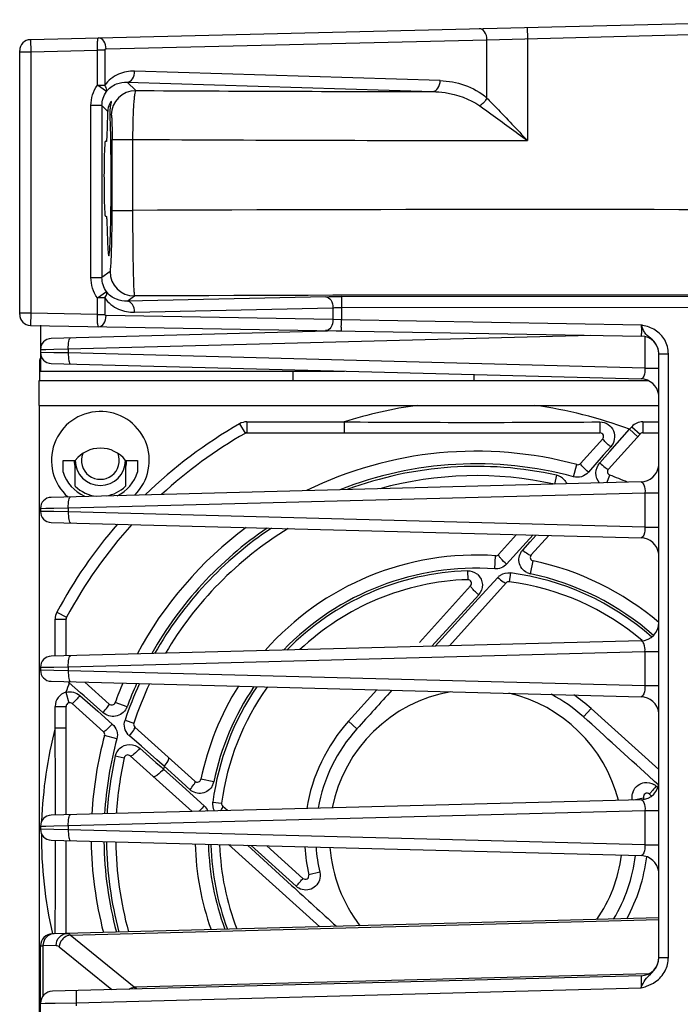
# Model space of a CAD drawing. Header units: inches. Extents: x 0 to 82.7, y 0 to 58.5.
# Tile 28 of 91: x 33.1 to 35.2, y 8.3 to 11.5. Entities that reach past the tile are written whole.
import ezdxf

# ---------------------------------------------------------------- set-up
doc = ezdxf.new("R2010")
doc.units = ezdxf.units.IN
doc.header["$LTSCALE"] = 4.547244
doc.header["$MEASUREMENT"] = 0
doc.layers.get('0').update_dxf_attribs({"linetype": 'CONTINUOUS'})

msp = doc.modelspace()

# ---------------------------------------------------------------- linework, layer by layer
at = {"color": 7, "linetype": 'CONTINUOUS'}
for p, q in [((33.1362, 11.412), (35.767, 11.4763)), ((34.7363, 11.4511), (34.7372, 11.4157)), ((34.6066, 11.4119), (35.4276, 11.4331)), ((33.1362, 11.412), (33.1371, 11.3727)), ((33.3799, 11.382), (34.6066, 11.4119)), ((34.6066, 11.2241), (34.6066, 11.4119)), ((34.7372, 11.4157), (34.7372, 11.0871)), ((33.1016, 10.5269), (33.1016, 11.3766)), ((33.1016, 11.3727), (33.1371, 11.3727)), ((33.1371, 11.3727), (33.3519, 11.3779)), ((33.1371, 11.3727), (33.1371, 10.5308)), ((33.3519, 11.2652), (33.3519, 11.3779)), ((33.3755, 11.3779), (33.3519, 11.3779)), ((33.3755, 11.3779), (33.3755, 11.2652)), ((34.4561, 11.2801), (33.4718, 11.3107)), ((33.3809, 11.2449), (33.3519, 11.2652)), ((33.3519, 11.2652), (33.3755, 11.2652)), ((33.4754, 11.2482), (33.4483, 11.2753)), ((33.4483, 11.2753), (34.4326, 11.2447)), ((33.3312, 10.6457), (33.3312, 11.1996)), ((33.3666, 11.1996), (33.3312, 11.1996)), ((33.3666, 11.1996), (33.3666, 10.6457)), ((33.3666, 11.1996), (33.3851, 11.181)), ((33.3967, 11.1695), (33.3928, 11.1733)), ((33.3994, 10.8622), (33.3994, 11.0907)), ((33.3994, 11.0907), (33.4653, 11.0907)), ((33.4653, 11.0907), (33.4653, 10.8622)), ((33.3994, 10.8622), (33.4653, 10.8622)), ((33.3825, 10.8217), (33.3832, 10.8006)), ((33.3926, 10.6652), (33.3666, 10.6457)), ((33.3312, 10.6457), (33.3666, 10.6457)), ((33.3519, 10.5801), (33.3809, 10.6005)), ((33.3519, 10.5271), (33.3519, 10.5801)), ((33.3755, 10.5801), (33.3519, 10.5801)), ((33.3755, 10.5801), (33.3755, 10.5271)), ((33.4483, 10.5693), (33.4713, 10.5865)), ((34.0873, 10.5842), (33.4483, 10.5693)), ((36.0388, 10.5837), (34.139, 10.5846)), ((33.1371, 10.5308), (33.1016, 10.5308)), ((33.1371, 10.5308), (33.1364, 10.4915)), ((33.3519, 10.5271), (33.1371, 10.5308)), ((33.4719, 10.5339), (34.1109, 10.5487)), ((34.1109, 10.5487), (34.1109, 10.5103)), ((34.1381, 10.5491), (34.1381, 10.5094)), ((36.0395, 10.5483), (34.1381, 10.5491)), ((33.3519, 10.5271), (33.3755, 10.5271)), ((34.1109, 10.5103), (33.3799, 10.5231)), ((34.1381, 10.5094), (34.1109, 10.5103)), ((35.1051, 10.4925), (34.1381, 10.5094)), ((33.1364, 10.4915), (35.1046, 10.4571)), ((33.1685, 10.4921), (33.1685, 10.3447)), ((34.1341, 10.4741), (33.2031, 10.4497)), ((35.1072, 10.4865), (35.1051, 10.4925)), ((33.2581, 10.4159), (34.9412, 10.46)), ((35.1159, 10.4571), (35.1159, 10.3543)), ((33.1685, 10.4142), (33.1861, 10.4146)), ((33.2118, 10.4038), (33.1685, 10.4045)), ((33.1861, 10.4146), (33.2118, 10.415)), ((33.2118, 10.415), (33.2581, 10.4159)), ((33.2581, 10.4029), (33.2118, 10.4038)), ((33.2581, 10.4159), (33.2581, 10.4029)), ((35.1159, 10.3543), (33.2581, 10.4029)), ((33.1651, 10.372), (33.1651, 10.3129)), ((35.1607, 8.4556), (35.1607, 10.4002)), ((35.1607, 10.4002), (35.1913, 10.4002)), ((35.1913, 8.4556), (35.1913, 10.4002)), ((33.1685, 10.3448), (34.1479, 10.3444)), ((33.2031, 10.3691), (35.1032, 10.3194)), ((33.9816, 10.3445), (33.9816, 10.3129)), ((35.1159, 10.3543), (35.1607, 10.3543)), ((33.1631, 10.3129), (33.1631, 10.2342)), ((35.1282, 10.3129), (33.1631, 10.3129)), ((34.5654, 10.3129), (34.5654, 10.3334)), ((33.1631, 10.2342), (35.1607, 10.2342)), ((33.1651, 7.4586), (33.1651, 10.2342)), ((33.8335, 10.1811), (33.8335, 10.1456)), ((33.8335, 10.1811), (34.1474, 10.1811)), ((34.1474, 10.1811), (34.1474, 10.1456)), ((34.9709, 10.1809), (34.971, 10.1456)), ((35.1087, 10.1811), (35.1087, 10.1456)), ((35.1087, 10.1811), (35.1607, 10.1811)), ((33.8099, 10.1748), (33.8276, 10.1441)), ((35.0026, 10.0852), (35.066, 10.157)), ((35.066, 10.157), (35.0736, 10.1654)), ((35.066, 10.157), (35.0924, 10.1333)), ((35.0736, 10.1654), (35.0999, 10.1417)), ((33.8276, 10.1441), (33.8335, 10.1456)), ((33.8335, 10.1456), (34.971, 10.1456)), ((34.9797, 10.1259), (34.9085, 10.0468)), ((34.9979, 10.0284), (35.0999, 10.1417)), ((35.1087, 10.1456), (35.1607, 10.1456)), ((34.9705, 10.0487), (35.0026, 10.0852)), ((35.0054, 10.1003), (34.9816, 10.0733)), ((33.2414, 10.0189), (33.2414, 10.057)), ((33.2414, 10.057), (33.2808, 10.057)), ((33.2808, 9.9735), (33.2808, 10.057)), ((33.4422, 10.057), (33.4422, 9.9735)), ((33.4422, 10.057), (33.4816, 10.057)), ((33.4816, 10.057), (33.4816, 10.0189)), ((34.9816, 10.0733), (34.9335, 10.0187)), ((34.886, 10.0039), (34.8967, 10.0433)), ((34.8312, 10.0091), (34.8248, 9.9803)), ((34.9935, 9.9847), (35.0026, 10.0095)), ((35.1032, 9.9876), (33.2031, 9.9379)), ((33.2581, 9.9041), (35.1159, 9.9527)), ((35.1159, 9.9527), (35.1159, 9.8424)), ((35.1159, 9.9527), (35.1607, 9.9527)), ((33.1685, 9.9024), (33.1861, 9.9028)), ((33.1685, 9.9024), (33.1685, 9.8927)), ((33.1861, 9.9028), (33.2118, 9.9032)), ((33.2118, 9.9032), (33.2581, 9.9041)), ((33.2581, 9.9041), (33.2581, 9.8911)), ((33.2118, 9.8919), (33.1685, 9.8927)), ((33.2581, 9.8911), (33.2118, 9.8919)), ((35.1159, 9.8424), (33.2581, 9.8911)), ((33.2031, 9.8573), (35.1032, 9.8076)), ((35.1159, 9.8424), (35.1607, 9.8424)), ((34.7025, 9.818), (34.6445, 9.7536)), ((34.7554, 9.8167), (34.7335, 9.7925)), ((34.7462, 9.7949), (34.7657, 9.8164)), ((34.7495, 9.7525), (34.8061, 9.8153)), ((34.7335, 9.7925), (34.67, 9.7226)), ((34.7219, 9.7681), (34.7462, 9.7949)), ((34.632, 9.7074), (34.6349, 9.7497)), ((34.6442, 9.753), (34.6445, 9.7536)), ((34.7488, 9.7521), (34.7495, 9.7525)), ((34.7473, 9.6915), (34.7559, 9.7331)), ((34.5438, 9.7013), (34.5448, 9.6727)), ((34.5788, 9.6107), (34.6415, 9.6797)), ((34.6824, 9.6946), (34.6787, 9.6663)), ((34.554, 9.653), (34.3893, 9.4701)), ((34.4858, 9.4596), (34.6684, 9.6625)), ((34.5802, 9.6238), (34.4293, 9.4582)), ((34.44, 9.4584), (34.5788, 9.6107)), ((33.2158, 9.426), (33.2158, 9.546)), ((33.2158, 9.546), (33.2512, 9.546)), ((33.2214, 9.5682), (33.2526, 9.5515)), ((33.2512, 9.546), (33.2526, 9.5515)), ((33.2512, 9.4277), (33.2512, 9.546)), ((35.1032, 9.4758), (33.2031, 9.426)), ((33.2581, 9.3923), (35.1159, 9.4409)), ((35.1159, 9.4409), (35.1159, 9.3306)), ((35.1159, 9.4409), (35.1607, 9.4409)), ((33.1685, 9.3906), (33.1861, 9.3909)), ((33.1685, 9.3906), (33.1685, 9.3809)), ((33.1861, 9.3909), (33.2118, 9.3914)), ((33.2118, 9.3914), (33.2581, 9.3923)), ((33.2581, 9.3923), (33.2581, 9.3793)), ((33.2118, 9.3801), (33.1685, 9.3809)), ((33.2581, 9.3793), (33.2118, 9.3801)), ((35.1159, 9.3306), (33.2581, 9.3793)), ((33.2031, 9.3455), (35.1032, 9.2957)), ((33.2615, 9.3403), (33.2574, 9.344)), ((33.2972, 9.3088), (33.2615, 9.3403)), ((33.3901, 9.2722), (33.3119, 9.3427)), ((35.1607, 9.3306), (35.1159, 9.3306)), ((33.2506, 9.3103), (33.2599, 9.2762)), ((33.2958, 9.2995), (33.3532, 9.2489)), ((33.3092, 9.2982), (33.2972, 9.3088)), ((33.3698, 9.2448), (33.3092, 9.2982)), ((34.2523, 9.318), (34.161, 9.2166)), ((33.2158, 9.1958), (33.2158, 9.2648)), ((33.2158, 9.2648), (33.2512, 9.2648)), ((33.2512, 8.9159), (33.2512, 9.2648)), ((33.3717, 9.1829), (33.271, 9.2735)), ((33.4474, 9.2627), (33.4091, 9.2769)), ((33.3532, 9.2489), (33.3999, 9.2078)), ((34.918, 9.2306), (34.9423, 9.2575)), ((35.1607, 9.0609), (34.9423, 9.2575)), ((33.4409, 9.2198), (33.4692, 9.2105)), ((33.666, 9.0238), (33.4725, 9.198)), ((34.1879, 9.1923), (34.161, 9.2166)), ((33.2158, 9.1958), (33.2512, 9.1958)), ((33.4146, 9.1603), (33.3752, 9.171)), ((33.4936, 9.136), (33.455, 9.1699)), ((33.5433, 9.0926), (33.4936, 9.136)), ((33.4094, 9.1055), (33.4385, 9.099)), ((33.4579, 9.1052), (33.6568, 8.9261)), ((33.4889, 9.1296), (33.5406, 9.0844)), ((33.5406, 9.0844), (33.5572, 9.0699)), ((33.5611, 9.077), (33.5433, 9.0926)), ((33.5572, 9.0699), (33.5654, 9.0628)), ((33.5673, 9.0716), (33.5611, 9.077)), ((33.6236, 9.0205), (33.5673, 9.0716)), ((33.5654, 9.0628), (33.6259, 9.0079)), ((35.147, 9.0229), (35.1274, 9.0407)), ((33.6504, 8.9962), (33.6236, 9.0205)), ((33.6259, 9.0079), (33.6959, 8.9444)), ((33.6664, 9.0231), (33.666, 9.0238)), ((33.727, 9.0216), (33.6854, 9.0302)), ((35.1607, 9.0104), (35.147, 9.0229)), ((35.1521, 9.0077), (35.1571, 9.0031)), ((35.1306, 8.982), (35.1373, 8.976)), ((35.1032, 8.964), (33.2031, 8.9142)), ((33.7239, 8.9567), (33.7522, 8.953)), ((35.0801, 8.9634), (35.111, 8.9705)), ((33.2581, 8.8805), (35.1159, 8.9291)), ((33.7712, 8.9291), (33.756, 8.9427)), ((35.1159, 8.9291), (35.1159, 8.8188)), ((35.1159, 8.9291), (35.1607, 8.9291)), ((33.1861, 8.8791), (33.2118, 8.8796)), ((33.2118, 8.8796), (33.2581, 8.8805)), ((33.2581, 8.8805), (33.2581, 8.8675)), ((33.1685, 8.8788), (33.1861, 8.8791)), ((33.1685, 8.8788), (33.1685, 8.8691)), ((33.2118, 8.8683), (33.1685, 8.8691)), ((33.2581, 8.8675), (33.2118, 8.8683)), ((35.1159, 8.8188), (33.2581, 8.8675)), ((33.2031, 8.8337), (35.1032, 8.7839)), ((33.2512, 8.5336), (33.2512, 8.8324)), ((33.7746, 8.8201), (34.069, 8.555)), ((33.8357, 8.8172), (33.9774, 8.688)), ((33.9921, 8.6851), (33.8477, 8.8168)), ((35.1159, 8.8188), (35.1607, 8.8188)), ((34.0136, 8.7108), (33.8973, 8.8155)), ((34.0683, 8.7304), (34.033, 8.7223)), ((35.1607, 8.5836), (33.2069, 8.5324)), ((33.2643, 8.5281), (35.1607, 8.5778)), ((33.216, 8.5327), (33.2161, 8.5465)), ((33.4704, 8.3601), (33.2643, 8.5281)), ((33.1685, 8.4931), (33.1765, 8.4932)), ((33.1685, 4.7058), (33.1685, 8.4931)), ((33.2191, 8.4943), (33.1765, 8.4932)), ((33.1765, 8.4932), (33.1765, 8.3318)), ((33.2286, 8.4907), (33.3983, 8.3524)), ((35.1607, 8.4556), (35.1913, 8.4556)), ((35.1032, 8.3971), (33.2069, 8.3474)), ((35.1283, 8.4036), (33.4704, 8.3601)), ((33.2836, 8.3101), (35.1032, 8.3577)), ((33.1839, 8.3083), (33.2157, 8.3089)), ((33.2157, 8.3089), (33.2836, 8.3101)), ((33.2836, 8.3101), (33.2836, 8.3001)), ((33.1685, 8.3081), (33.1839, 8.3083))]:
    msp.add_line(p, q, dxfattribs=at)
for centre, radius, start, end in [((33.1371, 11.3766), 0.0354, 91.4, 180), ((33.475, 11.1694), 0.0783, 90.0825, 179.9053), ((34.7386, 229.2935), 218.049, 269.668059, 269.919574), ((34.7334, 235.5217), 224.4346, 269.676262, 270.000966), ((34.7433, -298.0421), 308.9069, 89.762222, 90.237049), ((33.4714, 10.6653), 0.0788, 180.0559, 269.9292), ((34.7433, -277.126), 287.7153, 89.743818, 90.25332), ((33.1371, 10.5269), 0.0354, 180, 269), ((35.0042, 10.0141), 0.489, 77.7365, 78.0956), ((33.204, 10.4142), 0.0354, 91.5, 180), ((35.1036, 10.4), 0.0571, 359.9993, 89), ((33.204, 10.4045), 0.0354, 180, 268.5), ((35.1028, 10.4002), 0.0579, 0.0364, 9.0748), ((33.2178, 10.372), 0.0526, 166.1607, 180), ((35.1016, 10.2603), 0.0591, 7.5095, 88.5), ((33.3615, 10.057), 0.1575, 314.5711, 228.4577), ((34.5721, 8.8464), 1.4006, 97.7506, 107.6519), ((34.5721, 8.8464), 1.4006, 69.3503, 82.2493), ((33.8335, 10.1338), 0.0472, 90, 119.8451), ((34.5721, 63.0112), 52.8318, 269.5394, 270.4325), ((35.1087, 10.1338), 0.0472, 90, 138), ((34.5721, 8.8464), 1.5315, 119.8451, 134.1212), ((34.5721, 8.8464), 1.4961, 119.8451, 132.6271), ((33.8335, 10.1338), 0.0118, 90, 119.8451), ((34.971, 10.1338), 0.0118, 318.0006, 89.9973), ((35.1087, 10.1338), 0.0118, 90, 138), ((33.3615, 9.994), 0.1024, 37.9933, 142.0067), ((34.5721, 8.8464), 1.2402, 74.8279, 116.1496), ((33.3615, 10.057), 0.0846, 180, 197.5435), ((33.3615, 10.057), 0.0807, 180, 0), ((33.3615, 10.057), 0.061, 158.7388, 21.2612), ((33.3615, 10.057), 0.0846, 345.3564, 0), ((34.5721, 8.8464), 1.1993, 74.8279, 111.476), ((34.5721, 8.8464), 1.1912, 77.4391, 110.3962), ((34.8998, 10.0547), 0.0118, 254.8295, 317.9994), ((35.0067, 10.0205), 0.0118, 137.999, 249.688), ((35.1016, 10.0467), 0.0591, 271.5, 352.5242), ((33.3615, 10.057), 0.126, 197.6124, 245.8794), ((33.3615, 10.057), 0.126, 295.5218, 342.3876), ((34.5721, 8.8464), 1.1614, 77.4391, 105.4954), ((34.8211, 9.9643), 0.0459, 42.583, 77.3947), ((34.5721, 8.8464), 1.2402, 66.8364, 69.688), ((33.3615, 10.057), 0.1161, 225.9795, 263.7711), ((33.3615, 10.057), 0.1161, 279.4287, 314.0205), ((33.204, 9.9024), 0.0354, 91.5, 180), ((33.204, 9.8927), 0.0354, 180, 268.5), ((34.5721, 8.8464), 1.5315, 138.9717, 151.8801), ((34.5721, 8.8464), 1.4961, 137.8421, 151.8801), ((34.5721, 8.8464), 1.2402, 126.664, 151.7531), ((34.5721, 8.8464), 1.1993, 124.1304, 150.6305), ((34.5721, 8.8464), 1.1912, 123.5849, 150.393), ((34.5721, 8.8464), 1.1614, 121.4306, 149.5065), ((35.1016, 9.7485), 0.0591, 7.5095, 88.5), ((34.5721, 8.8464), 0.9055, 86.0213, 138.6665), ((34.6358, 9.7615), 0.0118, 266.0271, 317.9993), ((34.7583, 9.7446), 0.0118, 138.0014, 258.2871), ((34.5721, 8.8464), 0.8631, 86.0213, 136.0158), ((34.5721, 8.8464), 0.9055, 49.4453, 78.2893), ((34.5721, 8.8464), 0.8553, 91.8936, 135.49), ((34.5721, 8.8464), 0.8268, 91.8936, 133.3738), ((34.5452, 9.6609), 0.0118, 318.001, 91.8904), ((34.5455, 9.6543), 0.047, 47.3993, 53.0103), ((34.6761, 9.6483), 0.0467, 123.8082, 137.7024), ((34.5721, 8.8464), 0.8553, 48.6073, 82.5912), ((34.757, 9.7381), 0.0475, 243.0882, 258.2551), ((34.5721, 8.8464), 0.8631, 48.5509, 78.2893), ((34.6772, 9.6546), 0.0118, 82.5958, 137.9991), ((34.5721, 8.8464), 0.8268, 49.6589, 82.5912), ((33.263, 9.546), 0.0472, 151.8801, 180), ((33.263, 9.546), 0.0118, 151.8801, 180), ((35.1016, 9.5348), 0.0591, 271.5, 360), ((33.204, 9.3906), 0.0354, 91.5, 180), ((33.204, 9.3809), 0.0354, 180, 268.5), ((34.5721, 8.8464), 1.4006, 159.3503, 160.6562), ((34.5721, 8.8464), 1.2402, 156.5644, 159.688), ((34.5721, 8.8464), 1.1912, 155.6176, 161.7319), ((34.5721, 8.8464), 1.1993, 155.7819, 159.688), ((34.5721, 8.8464), 1.1614, 154.9887, 161.7319), ((34.5721, 8.8464), 0.9055, 147.7274, 168.2893), ((34.5721, 8.8464), 0.8553, 145.7207, 172.5912), ((34.5721, 8.8464), 0.8631, 146.0423, 168.2893), ((34.5721, 8.8464), 0.8268, 144.4121, 172.5912), ((33.263, 9.2648), 0.0472, 105.3037, 180), ((34.5721, 8.8464), 0.4724, 99.911, 168.8252), ((61.8654, -15.7372), 37.2494, 137.73207, 137.99016), ((34.5721, 8.8464), 0.4724, 14.1766, 77.1403), ((34.5721, 8.8464), 0.517, 48, 62.1409), ((34.5721, 8.8464), 0.5532, 48, 55.3623), ((35.1016, 9.2367), 0.0591, 7.34, 88.5), ((33.263, 9.2648), 0.0118, 48, 180), ((33.398, 9.281), 0.0118, 227.999, 339.688), ((33.4047, 9.2785), 0.0455, 332.5536, 339.6707), ((3.2489, -25.897), 47.2957, 47.62157, 47.96393), ((33.4804, 9.2068), 0.0118, 161.7302, 227.9982), ((34.5721, 8.8464), 0.5532, 138, 170.6985), ((34.5721, 8.8464), 1.4006, 165.5525, 178.0122), ((-20.4318, 8.8309), 53.6489, 0.08904, 0.3898), ((34.5721, 8.8464), 1.2402, 164.8279, 176.7053), ((33.3638, 9.1741), 0.0118, 344.8295, 47.9994), ((33.4872, 9.2066), 0.0489, 223.0574, 228.7233), ((34.5721, 8.8464), 0.517, 138, 169.932), ((34.5721, 8.8464), 1.1993, 164.8279, 176.5423), ((34.5721, 8.8464), 1.1912, 167.4391, 176.5079), ((33.4542, 9.0955), 0.0459, 132.5933, 167.3951), ((33.45, 9.0964), 0.0118, 48.0034, 167.4368), ((34.5721, 8.8464), 1.1614, 167.4391, 176.3784), ((34.5721, 8.8464), 1.0297, 167.3697, 167.8688), ((33.6739, 9.0326), 0.0118, 228.0014, 348.2871), ((33.6804, 9.0313), 0.0475, 333.0882, 348.2551), ((35.1016, 9.023), 0.0591, 271.5, 360), ((35.1206, 8.9731), 0.0468, 47.648, 58.8003), ((35.8855, 8.3499), 0.9851, 138.1116, 138.3185), ((35.122, 8.9733), 0.0473, 162.1188, 167.242), ((35.1227, 8.9732), 0.0118, 47.9984, 192.9668), ((35.7513, 8.4688), 0.8059, 138.2819, 139.229), ((33.7639, 8.9515), 0.0118, 172.5958, 227.9991), ((34.5721, 8.8464), 0.5532, 12.4671, 12.9686), ((33.204, 8.8788), 0.0354, 91.5, 180), ((33.204, 8.8691), 0.0354, 180, 268.5), ((34.5721, 8.8464), 1.4006, 179.6571, 192.9542), ((-17.9931, 8.8528), 51.2101, 359.65731, 359.97819), ((34.5721, 8.8464), 1.2402, 180.7439, 194.4669), ((34.5721, 8.8464), 1.1993, 180.8195, 194.9047), ((34.5721, 8.8464), 1.1912, 180.8364, 195.0046), ((34.5721, 8.8464), 1.1614, 180.8975, 195.3563), ((34.5721, 8.8464), 0.9055, 181.5755, 199.3883), ((34.5721, 8.8464), 0.8631, 181.7258, 200.3074), ((34.5721, 8.8464), 0.8553, 181.8936, 200.4735), ((34.5721, 8.8464), 0.8268, 181.8936, 201.1706), ((34.5721, 8.8464), 0.5532, 183.5357, 192.9686), ((34.5721, 8.8464), 0.517, 183.8893, 192.9686), ((34.5721, 8.8464), 0.4724, 184.4031, 217.5803), ((34.5721, 8.8464), 0.4724, 325.4191, 352.5987), ((34.5721, 8.8464), 0.517, 328.9518, 353.1093), ((34.5721, 8.8464), 0.5532, 331.3086, 353.1544), ((35.1016, 8.7249), 0.0591, 7.5095, 88.5), ((34.0215, 8.7196), 0.0118, 227.9984, 12.9668), ((92.0269, 72.3165), 86.1297, 227.625188, 227.755253), ((33.2079, 8.4931), 0.0394, 91.5, 180), ((33.2721, 8.4852), 0.0439, 132.2803, 140.4546), ((33.2185, 8.4934), 0.0419, 173.249, 180.1772), ((35.1016, 8.4561), 0.0591, 271.5, 360), ((33.2079, 8.3081), 0.0394, 91.5, 180), ((33.4926, 8.3969), 0.0429, 238.8369, 241.965)]:
    msp.add_arc(centre, radius, start, end, dxfattribs=at)
for points, knots in [([(33.3519, 11.3779), (33.3518, 11.383), (33.3518, 11.3921), (33.3523, 11.405), (33.3534, 11.4118), (33.3543, 11.4174), (33.3555, 11.4174)], [0, 0, 0, 0, 0.377828, 0.698309, 0.914143, 1, 1, 1, 1]), ([(33.3799, 11.382), (33.3798, 11.3907), (33.3767, 11.4066), (33.3621, 11.4176), (33.3555, 11.4174)], [0, 0, 0, 0, 0.570138, 1, 1, 1, 1]), ([(34.6066, 11.4119), (34.6065, 11.4207), (34.6034, 11.4366), (34.5888, 11.4475), (34.5822, 11.4474)], [0, 0, 0, 0, 0.569992, 1, 1, 1, 1]), ([(33.3799, 11.382), (33.379, 11.3819), (33.3767, 11.3821), (33.3761, 11.3794), (33.3764, 11.3785)], [0, 0, 0, 0, 0.484905, 1, 1, 1, 1]), ([(33.4718, 11.3107), (33.4543, 11.3106), (33.4169, 11.3049), (33.3869, 11.2805), (33.3755, 11.2652)], [0, 0, 0, 0, 0.479277, 1, 1, 1, 1]), ([(33.4483, 11.2753), (33.4548, 11.2755), (33.4686, 11.2867), (33.4717, 11.3021), (33.4718, 11.3107)], [0, 0, 0, 0, 0.432504, 1, 1, 1, 1]), ([(33.3809, 11.2449), (33.3816, 11.2461), (33.3833, 11.2534), (33.379, 11.2605), (33.3755, 11.2652)], [0, 0, 0, 0, 0.190432, 1, 1, 1, 1]), ([(33.3809, 11.2449), (33.3891, 11.2556), (33.4104, 11.2718), (33.4364, 11.2758), (33.4483, 11.2753)], [0, 0, 0, 0, 0.530913, 1, 1, 1, 1]), ([(34.4326, 11.2447), (34.4391, 11.245), (34.4528, 11.2561), (34.456, 11.2716), (34.4561, 11.2801)], [0, 0, 0, 0, 0.432302, 1, 1, 1, 1]), ([(34.4561, 11.2801), (34.4826, 11.2789), (34.5369, 11.2698), (34.5856, 11.2424), (34.6066, 11.2241)], [0, 0, 0, 0, 0.48766, 1, 1, 1, 1]), ([(33.4754, 11.2482), (33.4741, 11.2475), (33.4731, 11.2421), (33.4711, 11.2332), (33.4697, 11.2182), (33.4675, 11.1901), (33.4659, 11.147), (33.4654, 11.1105), (33.4653, 11.0908)], [0, 0, 0, 0, 0.027599, 0.089059, 0.183336, 0.307411, 0.62627, 1, 1, 1, 1]), ([(34.4326, 11.2447), (34.4457, 11.2444), (34.4984, 11.24), (34.5508, 11.2217), (34.5835, 11.199)], [0, 0, 0, 0, 0.247399, 1, 1, 1, 1]), ([(33.397, 11.2126), (33.396, 11.2126), (33.3937, 11.2092), (33.3881, 11.2002), (33.3855, 11.1891), (33.3851, 11.181)], [0, 0, 0, 0, 0.091867, 0.29734, 1, 1, 1, 1]), ([(33.3928, 11.1734), (33.3927, 11.1761), (33.3926, 11.1853), (33.394, 11.1945), (33.3953, 11.2009)], [0, 0, 0, 0, 0.296829, 1, 1, 1, 1]), ([(33.3953, 11.2009), (33.396, 11.2038), (33.3963, 11.2062), (33.3981, 11.2126), (33.397, 11.2126)], [0, 0, 0, 0, 0.748696, 1, 1, 1, 1]), ([(34.5835, 11.199), (34.5957, 11.1905), (34.6471, 11.1534), (34.6979, 11.1156), (34.7372, 11.0871)], [0, 0, 0, 0, 0.234324, 1, 1, 1, 1]), ([(34.6066, 11.2241), (34.6168, 11.2135), (34.6608, 11.1684), (34.7043, 11.1226), (34.7372, 11.0871)], [0, 0, 0, 0, 0.233185, 1, 1, 1, 1]), ([(33.3851, 11.181), (33.3849, 11.1772), (33.3841, 11.1593), (33.3835, 11.1414), (33.3831, 11.1274)], [0, 0, 0, 0, 0.215308, 1, 1, 1, 1]), ([(33.395, 11.0977), (33.3949, 11.1048), (33.3944, 11.13), (33.3936, 11.1553), (33.3928, 11.1733)], [0, 0, 0, 0, 0.282327, 1, 1, 1, 1]), ([(33.3967, 11.1695), (33.3968, 11.1693), (33.3974, 11.1669), (33.3976, 11.1646), (33.3978, 11.1624)], [0, 0, 0, 0, 0.110921, 1, 1, 1, 1]), ([(33.3978, 11.1624), (33.3981, 11.1584), (33.3992, 11.1345), (33.3994, 11.1106), (33.3994, 11.0907)], [0, 0, 0, 0, 0.167478, 1, 1, 1, 1]), ([(33.3831, 11.1274), (33.383, 11.1218), (33.3827, 11.1118), (33.3822, 11.1), (33.3817, 11.0926), (33.3815, 11.0881), (33.3809, 11.0859), (33.381, 11.0837), (33.3806, 11.0836)], [0, 0, 0, 0, 0.382966, 0.683931, 0.80121, 0.899199, 0.971538, 1, 1, 1, 1]), ([(33.3769, 11.084), (33.3758, 11.0797), (33.3753, 11.0662), (33.3732, 11.0265), (33.3732, 10.9646), (33.3733, 10.9026), (33.3753, 10.8629), (33.3758, 10.8494), (33.3769, 10.8451)], [0, 0, 0, 0, 0.055501, 0.167744, 0.499772, 0.831959, 0.944337, 1, 1, 1, 1]), ([(33.3775, 11.0851), (33.3773, 11.0851), (33.377, 11.0846), (33.3769, 11.0843), (33.3769, 11.084)], [0, 0, 0, 0, 0.310482, 1, 1, 1, 1]), ([(33.3781, 11.0837), (33.378, 11.084), (33.3779, 11.0845), (33.3776, 11.0851), (33.3775, 11.0851)], [0, 0, 0, 0, 0.699382, 1, 1, 1, 1]), ([(33.3955, 10.8571), (33.3958, 10.877), (33.3965, 10.9572), (33.3962, 11.0374), (33.395, 11.0977)], [0, 0, 0, 0, 0.248137, 1, 1, 1, 1]), ([(33.3888, 10.7162), (33.3897, 10.7162), (33.3899, 10.7216), (33.3914, 10.7279), (33.392, 10.7416), (33.393, 10.7583), (33.3937, 10.7792), (33.3947, 10.8125), (33.3952, 10.8388), (33.3955, 10.8571)], [0, 0, 0, 0, 0.020802, 0.077847, 0.169776, 0.2926, 0.441233, 0.611275, 1, 1, 1, 1]), ([(33.3926, 10.6652), (33.3937, 10.6664), (33.394, 10.6725), (33.3956, 10.6835), (33.3964, 10.7018), (33.3975, 10.7258), (33.3983, 10.755), (33.3992, 10.8011), (33.3994, 10.8372), (33.3994, 10.8622)], [0, 0, 0, 0, 0.025159, 0.083952, 0.176403, 0.299869, 0.449931, 0.621068, 1, 1, 1, 1]), ([(33.4653, 10.8622), (33.4653, 10.8274), (33.4656, 10.7769), (33.4663, 10.7126), (33.4669, 10.6716), (33.468, 10.638), (33.4683, 10.6122), (33.4704, 10.5966), (33.47, 10.5883), (33.4713, 10.5865)], [0, 0, 0, 0, 0.378156, 0.549106, 0.699343, 0.823335, 0.916685, 0.976204, 1, 1, 1, 1]), ([(33.3769, 10.8451), (33.3769, 10.8448), (33.377, 10.8444), (33.3773, 10.8439), (33.3775, 10.8439)], [0, 0, 0, 0, 0.688621, 1, 1, 1, 1]), ([(33.3775, 10.8439), (33.3776, 10.8439), (33.3779, 10.8445), (33.378, 10.845), (33.3781, 10.8453)], [0, 0, 0, 0, 0.29822, 1, 1, 1, 1]), ([(33.3806, 10.8439), (33.3812, 10.8435), (33.3809, 10.8404), (33.3818, 10.8363), (33.382, 10.8294), (33.3823, 10.8245), (33.3825, 10.8217)], [0, 0, 0, 0, 0.10086, 0.325914, 0.625597, 1, 1, 1, 1]), ([(33.3832, 10.8006), (33.3835, 10.7892), (33.3841, 10.7688), (33.3852, 10.7449), (33.3863, 10.7304), (33.3869, 10.7227), (33.3877, 10.7191), (33.3882, 10.7162), (33.3888, 10.7162)], [0, 0, 0, 0, 0.404699, 0.722254, 0.840365, 0.927149, 0.980173, 1, 1, 1, 1]), ([(33.3755, 10.5801), (33.3769, 10.5819), (33.3808, 10.5877), (33.3834, 10.5963), (33.3809, 10.6005)], [0, 0, 0, 0, 0.325056, 1, 1, 1, 1]), ([(33.4483, 10.5693), (33.4364, 10.5689), (33.4104, 10.5733), (33.3891, 10.5897), (33.3809, 10.6005)], [0, 0, 0, 0, 0.469656, 1, 1, 1, 1]), ([(33.3755, 10.5801), (33.3867, 10.5646), (33.417, 10.5403), (33.4543, 10.534), (33.4719, 10.5339)], [0, 0, 0, 0, 0.520848, 1, 1, 1, 1]), ([(33.4719, 10.5339), (33.4717, 10.5425), (33.4687, 10.558), (33.4548, 10.5691), (33.4483, 10.5693)], [0, 0, 0, 0, 0.56808, 1, 1, 1, 1]), ([(34.0873, 10.5842), (34.0911, 10.5842), (34.1083, 10.5846), (34.1256, 10.5847), (34.139, 10.5846)], [0, 0, 0, 0, 0.219546, 1, 1, 1, 1]), ([(34.0873, 10.5842), (34.0939, 10.584), (34.1077, 10.5728), (34.1108, 10.5573), (34.1109, 10.5487)], [0, 0, 0, 0, 0.431893, 1, 1, 1, 1]), ([(34.139, 10.5846), (34.1383, 10.5839), (34.1391, 10.5798), (34.138, 10.5729), (34.1382, 10.5618), (34.1381, 10.5537), (34.1381, 10.5492)], [0, 0, 0, 0, 0.084165, 0.302362, 0.623977, 1, 1, 1, 1]), ([(34.1109, 10.5487), (34.1129, 10.5488), (34.1219, 10.5491), (34.131, 10.5491), (34.1381, 10.5491)], [0, 0, 0, 0, 0.219479, 1, 1, 1, 1]), ([(33.3557, 10.4876), (33.3546, 10.4877), (33.3537, 10.4932), (33.3525, 10.5001), (33.3518, 10.5129), (33.3518, 10.522), (33.3519, 10.5271)], [0, 0, 0, 0, 0.085699, 0.301442, 0.621898, 1, 1, 1, 1]), ([(33.3557, 10.4876), (33.3623, 10.4875), (33.3768, 10.4985), (33.3798, 10.5143), (33.3799, 10.5231)], [0, 0, 0, 0, 0.429953, 1, 1, 1, 1]), ([(33.3755, 10.5271), (33.3756, 10.526), (33.3759, 10.5238), (33.3786, 10.5237), (33.3791, 10.5243)], [0, 0, 0, 0, 0.57867, 1, 1, 1, 1]), ([(34.1109, 10.5103), (34.1108, 10.5016), (34.1078, 10.4858), (34.0933, 10.4748), (34.0867, 10.4749)], [0, 0, 0, 0, 0.570038, 1, 1, 1, 1]), ([(34.1384, 10.474), (34.1375, 10.474), (34.1389, 10.4795), (34.1373, 10.485), (34.1381, 10.4968), (34.138, 10.5049), (34.1381, 10.5094)], [0, 0, 0, 0, 0.076714, 0.293441, 0.617618, 1, 1, 1, 1]), ([(35.1046, 10.4571), (35.1055, 10.4571), (35.1045, 10.4626), (35.1058, 10.4681), (35.1052, 10.4799), (35.1052, 10.488), (35.1051, 10.4925)], [0, 0, 0, 0, 0.076929, 0.293242, 0.617375, 1, 1, 1, 1]), ([(35.1501, 10.4337), (35.1444, 10.442), (35.1326, 10.451), (35.1179, 10.4633), (35.1134, 10.4714), (35.1115, 10.4755)], [0, 0, 0, 0, 0.527616, 0.761608, 1, 1, 1, 1]), ([(33.2581, 10.4159), (33.2579, 10.4242), (33.2586, 10.4357), (33.2614, 10.4473), (33.2643, 10.4513), (33.2657, 10.4513)], [0, 0, 0, 0, 0.669986, 0.887043, 1, 1, 1, 1]), ([(33.2581, 10.4029), (33.2579, 10.3946), (33.2586, 10.3831), (33.2614, 10.3715), (33.2643, 10.3675), (33.2657, 10.3675)], [0, 0, 0, 0, 0.669949, 0.887005, 1, 1, 1, 1]), ([(35.1159, 10.3543), (35.1161, 10.3455), (35.116, 10.3336), (35.1074, 10.3193), (35.1032, 10.3194)], [0, 0, 0, 0, 0.673718, 1, 1, 1, 1]), ([(34.9709, 10.1809), (34.98, 10.1809), (34.9986, 10.1754), (35.0166, 10.1529), (35.0198, 10.1245), (35.0114, 10.1071), (35.0054, 10.1003)], [0, 0, 0, 0, 0.249812, 0.499771, 0.749937, 1, 1, 1, 1]), ([(35.0054, 10.1003), (35.002, 10.1034), (34.996, 10.1091), (34.9869, 10.117), (34.9837, 10.1219), (34.9791, 10.1252), (34.9797, 10.1259)], [0, 0, 0, 0, 0.37982, 0.703606, 0.92122, 1, 1, 1, 1]), ([(34.9335, 10.0187), (34.9273, 10.0242), (34.9189, 10.0319), (34.9113, 10.0413), (34.9084, 10.0449), (34.9084, 10.0464)], [0, 0, 0, 0, 0.662417, 0.887809, 1, 1, 1, 1]), ([(34.9697, 9.9841), (34.9622, 9.9928), (34.9536, 10.0166), (34.9629, 10.0401), (34.9705, 10.0487)], [0, 0, 0, 0, 0.499762, 1, 1, 1, 1]), ([(34.9705, 10.0487), (34.9761, 10.0436), (34.9839, 10.0368), (34.993, 10.0306), (34.9963, 10.0283), (34.9976, 10.0283)], [0, 0, 0, 0, 0.670798, 0.892442, 1, 1, 1, 1]), ([(34.9335, 10.0187), (34.9278, 10.0122), (34.9127, 10.002), (34.8943, 10.0017), (34.886, 10.0039)], [0, 0, 0, 0, 0.499202, 1, 1, 1, 1]), ([(35.1032, 9.9876), (35.1074, 9.9877), (35.116, 9.9734), (35.1162, 9.9614), (35.1159, 9.9527)], [0, 0, 0, 0, 0.326336, 1, 1, 1, 1]), ([(33.2581, 9.9041), (33.2579, 9.9124), (33.2586, 9.9239), (33.2614, 9.9355), (33.2643, 9.9395), (33.2657, 9.9395)], [0, 0, 0, 0, 0.669986, 0.887043, 1, 1, 1, 1]), ([(33.2581, 9.8911), (33.2579, 9.8827), (33.2586, 9.8713), (33.2614, 9.8597), (33.2643, 9.8557), (33.2657, 9.8557)], [0, 0, 0, 0, 0.669949, 0.887005, 1, 1, 1, 1]), ([(35.1159, 9.8424), (35.1161, 9.8337), (35.116, 9.8218), (35.1074, 9.8074), (35.1032, 9.8076)], [0, 0, 0, 0, 0.673718, 1, 1, 1, 1]), ([(34.7354, 9.6957), (34.7231, 9.7019), (34.7034, 9.7273), (34.7127, 9.758), (34.7219, 9.7681)], [0, 0, 0, 0, 0.503207, 1, 1, 1, 1]), ([(34.7219, 9.7681), (34.7271, 9.7636), (34.7351, 9.7582), (34.7453, 9.7511), (34.7488, 9.7521)], [0, 0, 0, 0, 0.656724, 1, 1, 1, 1]), ([(34.67, 9.7226), (34.6634, 9.7283), (34.6546, 9.7367), (34.6468, 9.747), (34.644, 9.7514), (34.6442, 9.753)], [0, 0, 0, 0, 0.652589, 0.880728, 1, 1, 1, 1]), ([(34.5773, 9.6889), (34.5859, 9.681), (34.5974, 9.6572), (34.5881, 9.6325), (34.5802, 9.6238)], [0, 0, 0, 0, 0.499822, 1, 1, 1, 1]), ([(34.6415, 9.6797), (34.6472, 9.6748), (34.6554, 9.6682), (34.6637, 9.6632), (34.6677, 9.6617), (34.6684, 9.6625)], [0, 0, 0, 0, 0.695493, 0.907888, 1, 1, 1, 1]), ([(34.5802, 9.6238), (34.5766, 9.6271), (34.57, 9.6331), (34.561, 9.6422), (34.5568, 9.6476), (34.5532, 9.6522), (34.554, 9.653)], [0, 0, 0, 0, 0.369316, 0.691274, 0.912076, 1, 1, 1, 1]), ([(35.1159, 9.4409), (35.1162, 9.4496), (35.116, 9.4616), (35.1074, 9.4759), (35.1032, 9.4758)], [0, 0, 0, 0, 0.673691, 1, 1, 1, 1]), ([(33.2581, 9.3923), (33.2579, 9.4006), (33.2586, 9.4121), (33.2614, 9.4236), (33.2643, 9.4277), (33.2657, 9.4277)], [0, 0, 0, 0, 0.669986, 0.887043, 1, 1, 1, 1]), ([(33.2581, 9.3793), (33.2579, 9.3709), (33.2586, 9.3595), (33.2614, 9.3479), (33.2643, 9.3439), (33.2657, 9.3439)], [0, 0, 0, 0, 0.669949, 0.887005, 1, 1, 1, 1]), ([(35.1159, 9.3306), (35.1161, 9.3219), (35.116, 9.31), (35.1074, 9.2956), (35.1032, 9.2957)], [0, 0, 0, 0, 0.673722, 1, 1, 1, 1]), ([(33.2958, 9.2995), (33.2928, 9.2961), (33.2871, 9.2901), (33.2794, 9.2809), (33.2745, 9.2779), (33.2716, 9.2729), (33.271, 9.2735)], [0, 0, 0, 0, 0.381208, 0.705397, 0.922711, 1, 1, 1, 1]), ([(33.3698, 9.2448), (33.3749, 9.2504), (33.3817, 9.2582), (33.3879, 9.2674), (33.3902, 9.2706), (33.3902, 9.2719)], [0, 0, 0, 0, 0.670798, 0.892442, 1, 1, 1, 1]), ([(33.4451, 9.2576), (33.4386, 9.245), (33.4116, 9.2257), (33.3804, 9.2354), (33.3698, 9.2448)], [0, 0, 0, 0, 0.499696, 1, 1, 1, 1]), ([(33.3999, 9.2078), (33.3943, 9.2016), (33.3866, 9.1932), (33.3772, 9.1856), (33.3736, 9.1827), (33.3722, 9.1827)], [0, 0, 0, 0, 0.662417, 0.887809, 1, 1, 1, 1]), ([(33.3999, 9.2078), (33.4063, 9.2021), (33.4165, 9.187), (33.4169, 9.1686), (33.4146, 9.1603)], [0, 0, 0, 0, 0.499202, 1, 1, 1, 1]), ([(33.4515, 9.1732), (33.4459, 9.1793), (33.4375, 9.1945), (33.4383, 9.212), (33.4409, 9.2198)], [0, 0, 0, 0, 0.498736, 1, 1, 1, 1]), ([(33.455, 9.1699), (33.4601, 9.1757), (33.4668, 9.1842), (33.472, 9.193), (33.4733, 9.1973), (33.4725, 9.198)], [0, 0, 0, 0, 0.690896, 0.904556, 1, 1, 1, 1]), ([(33.4232, 9.1293), (33.4319, 9.1373), (33.4561, 9.1466), (33.4802, 9.1373), (33.4889, 9.1296)], [0, 0, 0, 0, 0.501825, 1, 1, 1, 1]), ([(33.4889, 9.1296), (33.483, 9.1227), (33.4739, 9.1137), (33.4641, 9.1064), (33.4589, 9.1043), (33.4579, 9.1052)], [0, 0, 0, 0, 0.677873, 0.898509, 1, 1, 1, 1]), ([(33.5673, 9.0716), (33.572, 9.0772), (33.5772, 9.0843), (33.5839, 9.0978), (33.5813, 9.1001)], [0, 0, 0, 0, 0.678469, 1, 1, 1, 1]), ([(33.5654, 9.0628), (33.5593, 9.0556), (33.5499, 9.0465), (33.5388, 9.0388), (33.5331, 9.0375), (33.5319, 9.0386)], [0, 0, 0, 0, 0.663789, 0.886494, 1, 1, 1, 1]), ([(33.6504, 8.9962), (33.6549, 9.0014), (33.6603, 9.0094), (33.6674, 9.0196), (33.6664, 9.0231)], [0, 0, 0, 0, 0.656724, 1, 1, 1, 1]), ([(33.7228, 9.0098), (33.7166, 8.9975), (33.6912, 8.9777), (33.6605, 8.987), (33.6504, 8.9962)], [0, 0, 0, 0, 0.503207, 1, 1, 1, 1]), ([(35.1409, 8.995), (35.1385, 8.9922), (35.1352, 8.9879), (35.1313, 8.9838), (35.1307, 8.9822)], [0, 0, 0, 0, 0.685173, 1, 1, 1, 1]), ([(33.6959, 8.9444), (33.6917, 8.9395), (33.686, 8.9335), (33.68, 8.9279), (33.6785, 8.9267)], [0, 0, 0, 0, 0.771283, 1, 1, 1, 1]), ([(35.1032, 8.964), (35.1074, 8.9641), (35.116, 8.9498), (35.1162, 8.9378), (35.1159, 8.9291)], [0, 0, 0, 0, 0.326336, 1, 1, 1, 1]), ([(33.2581, 8.8805), (33.2579, 8.8888), (33.2586, 8.9003), (33.2614, 8.9118), (33.2643, 8.9158), (33.2657, 8.9159)], [0, 0, 0, 0, 0.669986, 0.887043, 1, 1, 1, 1]), ([(33.749, 8.9285), (33.7513, 8.9316), (33.7535, 8.9352), (33.7572, 8.9417), (33.756, 8.9427)], [0, 0, 0, 0, 0.706654, 1, 1, 1, 1]), ([(33.2581, 8.8675), (33.2579, 8.8591), (33.2586, 8.8477), (33.2614, 8.8361), (33.2643, 8.8321), (33.2657, 8.832)], [0, 0, 0, 0, 0.669949, 0.887005, 1, 1, 1, 1]), ([(35.1159, 8.8188), (35.1161, 8.8101), (35.116, 8.7982), (35.1074, 8.7838), (35.1032, 8.7839)], [0, 0, 0, 0, 0.673718, 1, 1, 1, 1]), ([(33.9921, 8.6851), (33.995, 8.6883), (34, 8.6942), (34.0077, 8.7023), (34.0101, 8.7071), (34.0142, 8.7103), (34.0136, 8.7108)], [0, 0, 0, 0, 0.386167, 0.70926, 0.923797, 1, 1, 1, 1]), ([(34.0672, 8.705), (34.0627, 8.691), (34.0374, 8.6658), (34.003, 8.6752), (33.9921, 8.6851)], [0, 0, 0, 0, 0.499977, 1, 1, 1, 1]), ([(33.2191, 8.4943), (33.2191, 8.5041), (33.226, 8.5242), (33.2455, 8.5335), (33.2548, 8.5337)], [0, 0, 0, 0, 0.512238, 1, 1, 1, 1]), ([(33.2548, 8.5337), (33.2574, 8.5338), (33.2611, 8.5317), (33.2636, 8.529), (33.2643, 8.5281)], [0, 0, 0, 0, 0.69588, 1, 1, 1, 1]), ([(35.1209, 8.3893), (35.123, 8.3919), (35.1328, 8.402), (35.1437, 8.4114), (35.1497, 8.4203)], [0, 0, 0, 0, 0.237369, 1, 1, 1, 1]), ([(35.1032, 8.3971), (35.1042, 8.3971), (35.1028, 8.3909), (35.1043, 8.3849), (35.1034, 8.3717), (35.1034, 8.3627), (35.1032, 8.3577)], [0, 0, 0, 0, 0.076462, 0.292936, 0.617288, 1, 1, 1, 1]), ([(35.1032, 8.3577), (35.1043, 8.3607), (35.1094, 8.3716), (35.1152, 8.3824), (35.1209, 8.3893)], [0, 0, 0, 0, 0.263181, 1, 1, 1, 1]), ([(33.2836, 8.3494), (33.2833, 8.3494), (33.2835, 8.3478), (33.2831, 8.3461), (33.2832, 8.3423), (33.2831, 8.3353), (33.2833, 8.3243), (33.2834, 8.3151), (33.2836, 8.3101)], [0, 0, 0, 0, 0.019892, 0.076878, 0.169366, 0.293562, 0.617674, 1, 1, 1, 1])]:
    msp.add_open_spline(points, degree=3, knots=knots, dxfattribs=at)
for points in [[(33.3312, 11.1996), (33.3312, 11.2225), (33.3388, 11.2464), (33.3519, 11.2652)], [(33.3666, 11.1996), (33.3666, 11.2154), (33.3718, 11.2319), (33.3809, 11.2449)], [(34.6066, 11.2241), (34.6017, 11.2139), (34.5934, 11.2047), (34.5835, 11.199)], [(33.3519, 10.5801), (33.3388, 10.5989), (33.3312, 10.6228), (33.3312, 10.6457)], [(33.3809, 10.6005), (33.3718, 10.6134), (33.3666, 10.6299), (33.3666, 10.6457)], [(35.1115, 10.4755), (35.1099, 10.4791), (35.1085, 10.4828), (35.1072, 10.4865)], [(35.1486, 10.4766), (35.1363, 10.4843), (35.1222, 10.4888), (35.1081, 10.4919)], [(35.1795, 10.4447), (35.1721, 10.4576), (35.1611, 10.4688), (35.1486, 10.4766)], [(35.1599, 10.4093), (35.1586, 10.418), (35.1551, 10.4265), (35.1501, 10.4337)], [(35.1913, 10.4002), (35.1913, 10.4156), (35.1871, 10.4314), (35.1795, 10.4447)], [(34.855, 9.9953), (34.8588, 9.9912), (34.8618, 9.9864), (34.8639, 9.9814)], [(34.67, 9.7226), (34.6609, 9.7125), (34.6456, 9.7065), (34.632, 9.7074)], [(34.5438, 9.7013), (34.5543, 9.7016), (34.5654, 9.6981), (34.5738, 9.6918)], [(34.6501, 9.6871), (34.6593, 9.6932), (34.6714, 9.696), (34.6824, 9.6946)], [(33.2506, 9.3103), (33.2656, 9.3142), (33.2842, 9.3097), (33.2958, 9.2995)], [(35.077, 8.9878), (35.08, 8.9971), (35.0863, 9.0057), (35.0942, 9.0114)], [(35.0942, 9.0114), (35.1001, 9.0156), (35.1073, 9.0185), (35.1145, 9.0195)], [(35.1145, 9.0195), (35.1247, 9.0209), (35.136, 9.0185), (35.1448, 9.0132)], [(35.0759, 8.9624), (35.0743, 8.9693), (35.0743, 8.9768), (35.0759, 8.9837)], [(33.6959, 8.9444), (33.701, 8.9397), (33.7051, 8.9338), (33.7077, 8.9275)], [(33.7293, 8.928), (33.7246, 8.9365), (33.7226, 8.9471), (33.7239, 8.9567)], [(34.0683, 8.7304), (34.0702, 8.7221), (34.0698, 8.7131), (34.0672, 8.705)], [(33.2122, 8.5326), (33.2029, 8.5323), (33.1931, 8.5276), (33.1869, 8.5207)], [(33.1869, 8.5207), (33.1814, 8.5147), (33.1778, 8.5064), (33.1768, 8.4983)], [(33.2382, 8.5132), (33.233, 8.5069), (33.2295, 8.4988), (33.2286, 8.4907)], [(33.2585, 8.5268), (33.2526, 8.525), (33.2471, 8.5218), (33.2426, 8.5177)], [(33.2643, 8.5281), (33.2623, 8.5278), (33.2604, 8.5274), (33.2585, 8.5268)], [(33.2191, 8.4943), (33.2225, 8.4944), (33.226, 8.4928), (33.2286, 8.4907)], [(35.1497, 8.4203), (35.1565, 8.4305), (35.1607, 8.4433), (35.1607, 8.4556)], [(35.1809, 8.413), (35.1876, 8.426), (35.1913, 8.441), (35.1913, 8.4556)], [(35.15, 8.3781), (35.1627, 8.387), (35.1737, 8.3992), (35.1809, 8.413)], [(35.1203, 8.3632), (35.1307, 8.367), (35.1409, 8.3718), (35.15, 8.3781)], [(33.454, 8.3539), (33.4589, 8.3571), (33.4646, 8.3593), (33.4704, 8.3601)], [(33.4786, 8.3563), (33.4765, 8.357), (33.4744, 8.3579), (33.4724, 8.359)], [(35.1032, 8.3577), (35.1089, 8.3594), (35.1147, 8.3612), (35.1203, 8.3632)]]:
    msp.add_open_spline(points, degree=3, dxfattribs=at)

doc.saveas('drawing.dxf')
